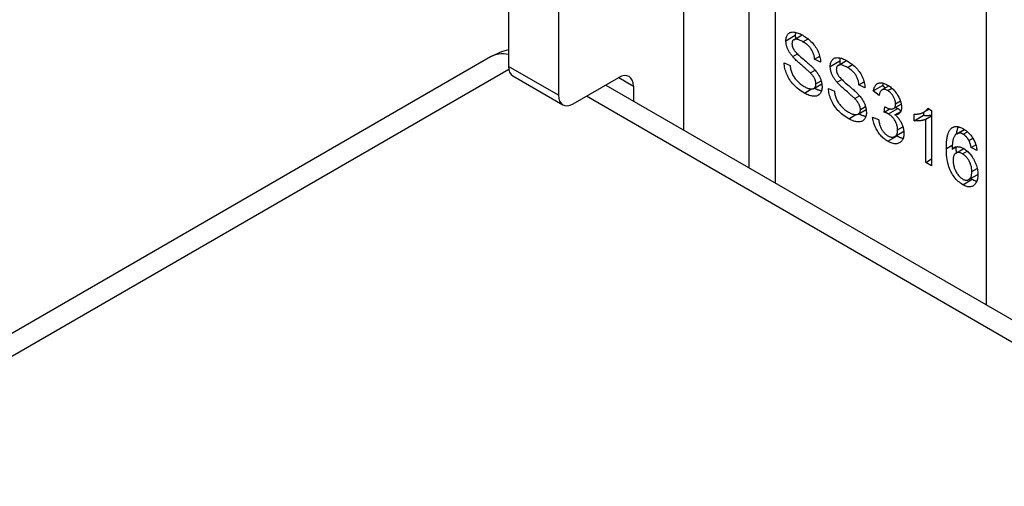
# Model space of a CAD drawing. Header units: inches. Extents: x 532.4 to 626.5, y 208.9 to 290.2.
# Tile 42 of 122: x 540.854 to 542.317, y 288.554 to 289.246. Entities that reach past the tile are written whole.
import ezdxf

# ---------------------------------------------------------------- set-up
doc = ezdxf.new("R2010")
doc.units = ezdxf.units.IN
doc.header["$MEASUREMENT"] = 0
doc.layers.add('Visible Edges(ANSI)', color=7, linetype='Continuous', lineweight=25)
doc.layers.add('Visible Tangent Edges(ANSI)', color=7, linetype='Continuous', lineweight=25)

msp = doc.modelspace()

# ---------------------------------------------------------------- linework, layer by layer
at = {"layer": 'Visible Edges(ANSI)'}
for p, q in [((541.9374, 290.0254), (541.9374, 289.027)), ((541.5804, 289.9431), (541.5804, 289.1772)), ((541.6546, 289.9002), (541.6546, 289.1343)), ((542.0042, 289.2168), (542.0166, 289.2239)), ((541.5538, 289.1913), (533.2086, 284.3731)), ((542.0025, 289.1918), (542.0095, 289.1959)), ((542.0351, 289.1881), (542.0427, 289.1924)), ((542.044, 289.1837), (542.0351, 289.1881)), ((542.0702, 289.1787), (542.0825, 289.1859)), ((541.9898, 289.1826), (541.9986, 289.1783)), ((542.0288, 289.1675), (542.036, 289.1716)), ((541.5868, 289.163), (541.661, 289.1201)), ((541.6765, 289.1217), (541.744, 289.1606)), ((542.0684, 289.1538), (542.0755, 289.1579)), ((541.725, 289.1496), (542.39, 288.7657)), ((541.766, 289.148), (541.766, 289.1259)), ((542.0341, 289.1445), (542.0458, 289.1512)), ((542.0557, 289.1445), (542.0645, 289.1403)), ((542.101, 289.15), (542.1086, 289.1544)), ((542.1099, 289.1456), (542.101, 289.15)), ((542.1222, 289.1407), (542.1361, 289.1487)), ((542.1309, 289.1338), (542.1222, 289.1407)), ((542.135, 289.1423), (542.1454, 289.1483)), ((542.1361, 289.1487), (542.1403, 289.1454)), ((542.0947, 289.1294), (542.1019, 289.1335)), ((542.1, 289.1064), (542.1117, 289.1132)), ((542.1385, 289.1092), (542.1394, 289.1174)), ((542.1385, 289.1092), (542.147, 289.1141)), ((542.1524, 289.1147), (542.1637, 289.1212)), ((542.1976, 289.1096), (542.2051, 289.1139)), ((542.2033, 289.115), (542.2089, 289.1118)), ((542.2089, 289.1118), (542.2089, 289.0298)), ((542.1213, 289.102), (542.13, 289.0983)), ((542.1544, 289.1055), (542.1632, 289.1105)), ((542.1828, 289.0966), (542.1828, 289.1063)), ((542.1828, 289.0966), (542.1968, 289.1047)), ((542.1968, 289.1091), (542.1968, 289.1047)), ((542.2002, 289.0987), (542.2089, 289.1037)), ((542.2002, 289.0348), (542.2002, 289.0987)), ((542.2464, 289.0773), (542.2574, 289.0837)), ((542.2483, 289.0781), (542.2577, 289.0835)), ((542.1541, 289.0732), (542.1675, 289.0809)), ((542.2643, 289.0673), (542.2702, 289.0706)), ((542.2394, 289.0543), (542.2458, 289.058)), ((542.245, 289.0484), (542.2567, 289.0552)), ((542.2676, 289.0567), (542.2746, 289.0607)), ((542.2762, 289.0525), (542.2676, 289.0567)), ((542.2002, 289.0348), (542.2089, 289.0398)), ((542.2089, 289.0298), (542.2002, 289.0348)), ((542.2639, 289.0092), (542.2775, 289.017))]:
    msp.add_line(p, q, dxfattribs=at)
at = {"layer": 'Visible Edges(ANSI)', "flags": 128}
for points in [[(541.9924, 289.2153), (541.9925, 289.2169), (541.9926, 289.2183), (541.9929, 289.2196), (541.9932, 289.2209), (541.9936, 289.2221), (541.9941, 289.2232), (541.9948, 289.2242), (541.9955, 289.2252), (541.9963, 289.226), (541.9972, 289.2267), (541.9982, 289.2273), (541.9992, 289.2277), (542.0004, 289.228), (542.0016, 289.2282), (542.0029, 289.2283), (542.0044, 289.2282), (542.0058, 289.228), (542.0074, 289.2277), (542.0089, 289.2272), (542.0105, 289.2267), (542.0122, 289.2261), (542.0139, 289.2253), (542.0156, 289.2244), (542.0174, 289.2235)], [(542.0068, 289.2278), (542.0068, 289.2276), (542.0067, 289.2275), (542.0067, 289.2273), (542.0067, 289.2271), (542.0066, 289.2269), (542.0066, 289.2268), (542.0066, 289.2266), (542.0066, 289.2264), (542.0065, 289.2262), (542.0065, 289.226), (542.0065, 289.2259), (542.0065, 289.2257), (542.0064, 289.2255), (542.0064, 289.2253), (542.0064, 289.2251), (542.0064, 289.2249), (542.0064, 289.2247), (542.0064, 289.2246), (542.0064, 289.2244), (542.0064, 289.2242), (542.0064, 289.224), (542.0064, 289.2238), (542.0063, 289.2236), (542.0063, 289.2234)], [(542.0025, 289.1918), (542.0016, 289.1928), (542.0008, 289.1938), (542.0001, 289.1948), (541.9994, 289.1958), (541.9987, 289.1968), (541.998, 289.1978), (541.9974, 289.1988), (541.9968, 289.1998), (541.9963, 289.2008), (541.9958, 289.2018), (541.9953, 289.2028), (541.9949, 289.2038), (541.9945, 289.2048), (541.9942, 289.2057), (541.9938, 289.2067), (541.9935, 289.2077), (541.9933, 289.2087), (541.993, 289.2096), (541.9929, 289.2106), (541.9927, 289.2116), (541.9926, 289.2125), (541.9925, 289.2135), (541.9924, 289.2144), (541.9924, 289.2153)], [(542.0178, 289.2137), (542.0164, 289.2145), (542.015, 289.2152), (542.0138, 289.2158), (542.0126, 289.2163), (542.0115, 289.2167), (542.0104, 289.2171), (542.0094, 289.2173), (542.0085, 289.2175), (542.0076, 289.2176), (542.0068, 289.2176), (542.006, 289.2175), (542.0053, 289.2173), (542.0047, 289.217), (542.0041, 289.2167), (542.0036, 289.2164), (542.0032, 289.216), (542.0028, 289.2155), (542.0024, 289.215), (542.0021, 289.2145), (542.0019, 289.2138), (542.0017, 289.2132), (542.0015, 289.2125), (542.0015, 289.2117), (542.0014, 289.2109)], [(542.0063, 289.2234), (542.0063, 289.2232), (542.0064, 289.223), (542.0064, 289.2227), (542.0064, 289.2225), (542.0064, 289.2223), (542.0064, 289.2221), (542.0064, 289.2219), (542.0064, 289.2217), (542.0064, 289.2215), (542.0064, 289.2213), (542.0065, 289.2211), (542.0065, 289.2209), (542.0065, 289.2206), (542.0065, 289.2204), (542.0065, 289.2202), (542.0066, 289.22), (542.0066, 289.2198), (542.0066, 289.2196), (542.0067, 289.2194), (542.0067, 289.2192), (542.0067, 289.2189), (542.0068, 289.2187), (542.0068, 289.2185), (542.0068, 289.2183)], [(542.0174, 289.2235), (542.0193, 289.2223), (542.0212, 289.2211), (542.023, 289.2198), (542.0248, 289.2185), (542.0265, 289.2171), (542.0281, 289.2156), (542.0297, 289.2141), (542.0313, 289.2125), (542.0327, 289.2109), (542.0341, 289.2093), (542.0354, 289.2076), (542.0366, 289.2058), (542.0377, 289.2041), (542.0387, 289.2023), (542.0397, 289.2004), (542.0405, 289.1986), (542.0413, 289.1967), (542.042, 289.1948), (542.0425, 289.1929), (542.043, 289.1911), (542.0434, 289.1892), (542.0437, 289.1874), (542.0439, 289.1855), (542.044, 289.1837)], [(542.0351, 289.1881), (542.0349, 289.1894), (542.0347, 289.1907), (542.0345, 289.192), (542.0342, 289.1933), (542.0339, 289.1946), (542.0335, 289.1958), (542.0331, 289.197), (542.0326, 289.1982), (542.032, 289.1993), (542.0315, 289.2004), (542.0308, 289.2015), (542.0302, 289.2026), (542.0294, 289.2037), (542.0286, 289.2047), (542.0278, 289.2057), (542.0269, 289.2067), (542.026, 289.2076), (542.025, 289.2086), (542.0239, 289.2095), (542.0228, 289.2104), (542.0216, 289.2113), (542.0204, 289.2121), (542.0191, 289.2129), (542.0178, 289.2137)], [(542.0014, 289.2109), (542.0014, 289.2105), (542.0014, 289.2102), (542.0015, 289.2098), (542.0015, 289.2094), (542.0015, 289.209), (542.0016, 289.2087), (542.0017, 289.2083), (542.0017, 289.2079), (542.0018, 289.2076), (542.0019, 289.2072), (542.002, 289.2068), (542.0021, 289.2065), (542.0022, 289.2061), (542.0024, 289.2057), (542.0025, 289.2054), (542.0027, 289.205), (542.0028, 289.2046), (542.003, 289.2042), (542.0032, 289.2039), (542.0033, 289.2035), (542.0035, 289.2031), (542.0037, 289.2028), (542.004, 289.2024), (542.0042, 289.202)], [(542.0042, 289.202), (542.0047, 289.2013), (542.0053, 289.2004), (542.0061, 289.1995), (542.007, 289.1985), (542.008, 289.1975), (542.0091, 289.1963), (542.0103, 289.1951), (542.0117, 289.1939), (542.0132, 289.1925), (542.0148, 289.1911), (542.0165, 289.1896), (542.0184, 289.188), (542.0202, 289.1865), (542.022, 289.185), (542.0237, 289.1835), (542.0252, 289.1822), (542.0267, 289.1809), (542.028, 289.1797), (542.0293, 289.1785), (542.0305, 289.1774), (542.0315, 289.1764), (542.0325, 289.1754), (542.0333, 289.1746), (542.0341, 289.1737)], [(542.0288, 289.1675), (542.0283, 289.168), (542.0277, 289.1686), (542.0269, 289.1693), (542.0261, 289.17), (542.0252, 289.1709), (542.0242, 289.1718), (542.0231, 289.1727), (542.0219, 289.1738), (542.0206, 289.1749), (542.0192, 289.1761), (542.0178, 289.1774), (542.0162, 289.1788), (542.0146, 289.1801), (542.0131, 289.1814), (542.0116, 289.1827), (542.0103, 289.1839), (542.009, 289.1851), (542.0078, 289.1862), (542.0067, 289.1873), (542.0057, 289.1883), (542.0048, 289.1892), (542.0039, 289.1901), (542.0031, 289.191), (542.0025, 289.1918)], [(542.0583, 289.1773), (542.0584, 289.1788), (542.0585, 289.1802), (542.0588, 289.1816), (542.0591, 289.1829), (542.0595, 289.184), (542.0601, 289.1851), (542.0607, 289.1862), (542.0614, 289.1871), (542.0622, 289.1879), (542.0631, 289.1886), (542.0641, 289.1892), (542.0651, 289.1897), (542.0663, 289.19), (542.0675, 289.1901), (542.0689, 289.1902), (542.0703, 289.1901), (542.0718, 289.1899), (542.0733, 289.1896), (542.0749, 289.1892), (542.0765, 289.1887), (542.0781, 289.188), (542.0798, 289.1873), (542.0815, 289.1864), (542.0833, 289.1854)], [(542.0727, 289.1897), (542.0727, 289.1896), (542.0726, 289.1894), (542.0726, 289.1892), (542.0726, 289.1891), (542.0725, 289.1889), (542.0725, 289.1887), (542.0725, 289.1885), (542.0725, 289.1884), (542.0724, 289.1882), (542.0724, 289.188), (542.0724, 289.1878), (542.0724, 289.1876), (542.0724, 289.1874), (542.0723, 289.1873), (542.0723, 289.1871), (542.0723, 289.1869), (542.0723, 289.1867), (542.0723, 289.1865), (542.0723, 289.1863), (542.0723, 289.1861), (542.0723, 289.1859), (542.0723, 289.1857), (542.0723, 289.1855), (542.0723, 289.1853)], [(542.0723, 289.1853), (542.0723, 289.1851), (542.0723, 289.1849), (542.0723, 289.1847), (542.0723, 289.1845), (542.0723, 289.1843), (542.0723, 289.1841), (542.0723, 289.1839), (542.0723, 289.1836), (542.0723, 289.1834), (542.0723, 289.1832), (542.0724, 289.183), (542.0724, 289.1828), (542.0724, 289.1826), (542.0724, 289.1824), (542.0725, 289.1822), (542.0725, 289.1819), (542.0725, 289.1817), (542.0725, 289.1815), (542.0726, 289.1813), (542.0726, 289.1811), (542.0726, 289.1809), (542.0727, 289.1807), (542.0727, 289.1805), (542.0728, 289.1802)], [(542.0833, 289.1854), (542.0852, 289.1842), (542.0871, 289.183), (542.0889, 289.1817), (542.0907, 289.1804), (542.0924, 289.179), (542.0941, 289.1776), (542.0956, 289.176), (542.0972, 289.1745), (542.0986, 289.1729), (542.1, 289.1712), (542.1013, 289.1695), (542.1025, 289.1678), (542.1036, 289.166), (542.1046, 289.1642), (542.1056, 289.1624), (542.1064, 289.1605), (542.1072, 289.1586), (542.1079, 289.1567), (542.1085, 289.1549), (542.1089, 289.153), (542.1093, 289.1511), (542.1096, 289.1493), (542.1098, 289.1475), (542.1099, 289.1456)], [(542.02, 289.1375), (542.0176, 289.1389), (542.0153, 289.1404), (542.0132, 289.1419), (542.0111, 289.1434), (542.0092, 289.145), (542.0073, 289.1467), (542.0055, 289.1483), (542.0039, 289.1501), (542.0023, 289.1518), (542.0008, 289.1536), (541.9994, 289.1555), (541.9981, 289.1574), (541.9969, 289.1594), (541.9957, 289.1614), (541.9947, 289.1635), (541.9937, 289.1656), (541.9928, 289.1678), (541.9921, 289.1699), (541.9914, 289.172), (541.9909, 289.1742), (541.9904, 289.1763), (541.9901, 289.1784), (541.9899, 289.1805), (541.9898, 289.1826)], [(541.9986, 289.1783), (541.9988, 289.1767), (541.9991, 289.1752), (541.9993, 289.1736), (541.9997, 289.1721), (542.0001, 289.1707), (542.0005, 289.1693), (542.001, 289.1679), (542.0016, 289.1666), (542.0022, 289.1653), (542.0029, 289.1639), (542.0036, 289.1626), (542.0045, 289.1613), (542.0054, 289.16), (542.0064, 289.1587), (542.0075, 289.1574), (542.0087, 289.1561), (542.0099, 289.1548), (542.0112, 289.1536), (542.0125, 289.1524), (542.0138, 289.1513), (542.0152, 289.1503), (542.0166, 289.1493), (542.018, 289.1483), (542.0195, 289.1474)], [(542.0341, 289.1737), (542.0351, 289.1726), (542.036, 289.1715), (542.037, 289.1703), (542.0378, 289.1692), (542.0387, 289.1681), (542.0394, 289.1669), (542.0402, 289.1658), (542.0409, 289.1647), (542.0415, 289.1635), (542.0421, 289.1624), (542.0427, 289.1613), (542.0432, 289.1602), (542.0436, 289.159), (542.0441, 289.1579), (542.0445, 289.1568), (542.0448, 289.1557), (542.0451, 289.1546), (542.0454, 289.1535), (542.0456, 289.1524), (542.0458, 289.1513), (542.0459, 289.1502), (542.046, 289.1491), (542.0461, 289.148), (542.0461, 289.1469)], [(542.0684, 289.1538), (542.0675, 289.1548), (542.0668, 289.1558), (542.066, 289.1567), (542.0653, 289.1577), (542.0646, 289.1587), (542.0639, 289.1597), (542.0633, 289.1607), (542.0628, 289.1617), (542.0622, 289.1627), (542.0617, 289.1637), (542.0613, 289.1647), (542.0608, 289.1657), (542.0604, 289.1667), (542.0601, 289.1677), (542.0597, 289.1687), (542.0594, 289.1697), (542.0592, 289.1706), (542.059, 289.1716), (542.0588, 289.1726), (542.0586, 289.1735), (542.0585, 289.1745), (542.0584, 289.1754), (542.0584, 289.1763), (542.0583, 289.1773)], [(542.0837, 289.1757), (542.0823, 289.1764), (542.081, 289.1771), (542.0797, 289.1777), (542.0785, 289.1782), (542.0774, 289.1787), (542.0763, 289.179), (542.0753, 289.1793), (542.0744, 289.1794), (542.0735, 289.1795), (542.0727, 289.1795), (542.0719, 289.1794), (542.0713, 289.1792), (542.0706, 289.179), (542.0701, 289.1787), (542.0695, 289.1783), (542.0691, 289.1779), (542.0687, 289.1775), (542.0683, 289.177), (542.068, 289.1764), (542.0678, 289.1758), (542.0676, 289.1751), (542.0675, 289.1744), (542.0674, 289.1737), (542.0673, 289.1728)], [(542.0673, 289.1728), (542.0673, 289.1725), (542.0674, 289.1721), (542.0674, 289.1717), (542.0674, 289.1714), (542.0675, 289.171), (542.0675, 289.1706), (542.0676, 289.1703), (542.0676, 289.1699), (542.0677, 289.1695), (542.0678, 289.1691), (542.0679, 289.1688), (542.068, 289.1684), (542.0682, 289.168), (542.0683, 289.1677), (542.0684, 289.1673), (542.0686, 289.1669), (542.0687, 289.1666), (542.0689, 289.1662), (542.0691, 289.1658), (542.0693, 289.1654), (542.0694, 289.1651), (542.0697, 289.1647), (542.0699, 289.1643), (542.0701, 289.164)], [(542.101, 289.15), (542.1008, 289.1513), (542.1006, 289.1527), (542.1004, 289.154), (542.1001, 289.1553), (542.0998, 289.1565), (542.0994, 289.1577), (542.099, 289.1589), (542.0985, 289.1601), (542.098, 289.1613), (542.0974, 289.1624), (542.0967, 289.1635), (542.0961, 289.1646), (542.0953, 289.1656), (542.0946, 289.1666), (542.0937, 289.1676), (542.0928, 289.1686), (542.0919, 289.1696), (542.0909, 289.1705), (542.0898, 289.1714), (542.0887, 289.1723), (542.0875, 289.1732), (542.0863, 289.174), (542.085, 289.1749), (542.0837, 289.1757)], [(542.0371, 289.1511), (542.0371, 289.1518), (542.0371, 289.1524), (542.037, 289.1531), (542.0369, 289.1537), (542.0368, 289.1544), (542.0366, 289.155), (542.0365, 289.1557), (542.0363, 289.1563), (542.036, 289.157), (542.0358, 289.1577), (542.0355, 289.1583), (542.0352, 289.159), (542.0349, 289.1596), (542.0345, 289.1603), (542.0341, 289.161), (542.0336, 289.1617), (542.0332, 289.1624), (542.0326, 289.1631), (542.0321, 289.1638), (542.0315, 289.1645), (542.0309, 289.1652), (542.0302, 289.166), (542.0295, 289.1667), (542.0288, 289.1675)], [(542.0701, 289.164), (542.0706, 289.1632), (542.0713, 289.1624), (542.072, 289.1614), (542.0729, 289.1605), (542.0739, 289.1594), (542.075, 289.1583), (542.0763, 289.1571), (542.0776, 289.1558), (542.0791, 289.1545), (542.0807, 289.153), (542.0824, 289.1515), (542.0843, 289.15), (542.0862, 289.1484), (542.0879, 289.1469), (542.0896, 289.1455), (542.0911, 289.1441), (542.0926, 289.1428), (542.0939, 289.1416), (542.0952, 289.1404), (542.0964, 289.1394), (542.0974, 289.1383), (542.0984, 289.1374), (542.0992, 289.1365), (542.1, 289.1357)], [(542.0195, 289.1474), (542.0209, 289.1467), (542.0221, 289.146), (542.0234, 289.1455), (542.0246, 289.145), (542.0257, 289.1446), (542.0269, 289.1442), (542.0279, 289.144), (542.029, 289.1438), (542.03, 289.1437), (542.0309, 289.1437), (542.0318, 289.1437), (542.0326, 289.1439), (542.0333, 289.1441), (542.034, 289.1444), (542.0346, 289.1448), (542.0351, 289.1453), (542.0356, 289.1458), (542.036, 289.1464), (542.0363, 289.1471), (542.0366, 289.1478), (542.0368, 289.1485), (542.037, 289.1494), (542.0371, 289.1502), (542.0371, 289.1511)], [(542.0461, 289.1469), (542.0461, 289.1453), (542.0459, 289.1438), (542.0457, 289.1424), (542.0453, 289.141), (542.0448, 289.1397), (542.0443, 289.1386), (542.0436, 289.1375), (542.0429, 289.1365), (542.042, 289.1356), (542.0411, 289.1348), (542.0401, 289.1341), (542.0389, 289.1336), (542.0377, 289.1332), (542.0364, 289.133), (542.035, 289.1329), (542.0336, 289.1329), (542.032, 289.133), (542.0305, 289.1333), (542.0288, 289.1337), (542.0271, 289.1342), (542.0254, 289.1348), (542.0236, 289.1356), (542.0218, 289.1365), (542.02, 289.1375)], [(542.0349, 289.145), (542.0354, 289.1447), (542.0359, 289.1445), (542.0363, 289.1442), (542.0368, 289.144), (542.0372, 289.1438), (542.0377, 289.1436), (542.0381, 289.1434), (542.0386, 289.1432), (542.039, 289.143), (542.0395, 289.1428), (542.0399, 289.1426), (542.0403, 289.1425), (542.0408, 289.1423), (542.0412, 289.1422), (542.0416, 289.142), (542.0421, 289.1419), (542.0425, 289.1418), (542.0429, 289.1417), (542.0433, 289.1415), (542.0437, 289.1414), (542.0441, 289.1414), (542.0445, 289.1413), (542.0449, 289.1412), (542.0453, 289.1411)], [(542.0859, 289.0995), (542.0835, 289.1009), (542.0813, 289.1023), (542.0791, 289.1038), (542.077, 289.1054), (542.0751, 289.107), (542.0732, 289.1086), (542.0714, 289.1103), (542.0698, 289.112), (542.0682, 289.1138), (542.0667, 289.1156), (542.0653, 289.1175), (542.064, 289.1194), (542.0628, 289.1214), (542.0616, 289.1234), (542.0606, 289.1255), (542.0596, 289.1276), (542.0587, 289.1297), (542.058, 289.1319), (542.0573, 289.134), (542.0568, 289.1361), (542.0564, 289.1382), (542.056, 289.1403), (542.0558, 289.1424), (542.0557, 289.1445)], [(542.0645, 289.1403), (542.0647, 289.1387), (542.065, 289.1371), (542.0653, 289.1356), (542.0656, 289.1341), (542.066, 289.1326), (542.0664, 289.1312), (542.0669, 289.1298), (542.0675, 289.1285), (542.0681, 289.1272), (542.0688, 289.1259), (542.0696, 289.1246), (542.0704, 289.1233), (542.0713, 289.122), (542.0723, 289.1207), (542.0734, 289.1194), (542.0746, 289.1181), (542.0758, 289.1168), (542.0771, 289.1156), (542.0784, 289.1144), (542.0797, 289.1133), (542.0811, 289.1122), (542.0825, 289.1112), (542.084, 289.1103), (542.0855, 289.1094)], [(542.0947, 289.1294), (542.0942, 289.1299), (542.0936, 289.1305), (542.0929, 289.1312), (542.092, 289.132), (542.0911, 289.1328), (542.0901, 289.1337), (542.089, 289.1347), (542.0878, 289.1357), (542.0865, 289.1369), (542.0852, 289.1381), (542.0837, 289.1394), (542.0821, 289.1407), (542.0805, 289.1421), (542.079, 289.1434), (542.0776, 289.1447), (542.0762, 289.1459), (542.0749, 289.147), (542.0738, 289.1481), (542.0727, 289.1492), (542.0716, 289.1502), (542.0707, 289.1512), (542.0698, 289.1521), (542.0691, 289.153), (542.0684, 289.1538)], [(542.1222, 289.1407), (542.1225, 289.1421), (542.1229, 289.1435), (542.1233, 289.1448), (542.1237, 289.146), (542.1243, 289.1471), (542.1248, 289.1481), (542.1255, 289.149), (542.1261, 289.1498), (542.1269, 289.1505), (542.1277, 289.1511), (542.1285, 289.1517), (542.1295, 289.1521), (542.1304, 289.1524), (542.1314, 289.1527), (542.1324, 289.1528), (542.1335, 289.1528), (542.1346, 289.1528), (542.1358, 289.1526), (542.137, 289.1523), (542.1382, 289.152), (542.1395, 289.1515), (542.1408, 289.1509), (542.1421, 289.1503), (542.1435, 289.1495)], [(542.1437, 289.1412), (542.1428, 289.1417), (542.142, 289.1421), (542.1412, 289.1424), (542.1405, 289.1427), (542.1397, 289.1429), (542.139, 289.143), (542.1383, 289.1431), (542.1377, 289.1431), (542.137, 289.143), (542.1364, 289.1429), (542.1358, 289.1427), (542.1352, 289.1424), (542.1347, 289.1421), (542.1342, 289.1417), (542.1337, 289.1412), (542.1332, 289.1407), (542.1328, 289.1401), (542.1325, 289.1394), (542.1321, 289.1387), (542.1318, 289.1378), (542.1315, 289.1369), (542.1313, 289.136), (542.1311, 289.135), (542.1309, 289.1338)], [(542.137, 289.1523), (542.137, 289.1522), (542.1369, 289.152), (542.1369, 289.1519), (542.1368, 289.1518), (542.1368, 289.1516), (542.1368, 289.1515), (542.1367, 289.1513), (542.1367, 289.1512), (542.1366, 289.151), (542.1366, 289.1509), (542.1366, 289.1507), (542.1365, 289.1506), (542.1365, 289.1504), (542.1365, 289.1503), (542.1364, 289.1501), (542.1364, 289.15), (542.1363, 289.1498), (542.1363, 289.1497), (542.1363, 289.1495), (542.1362, 289.1493), (542.1362, 289.1492), (542.1362, 289.149), (542.1362, 289.1489), (542.1361, 289.1487)], [(542.1435, 289.1495), (542.1449, 289.1487), (542.1463, 289.1477), (542.1477, 289.1467), (542.149, 289.1456), (542.1504, 289.1444), (542.1516, 289.1432), (542.1529, 289.1419), (542.1541, 289.1405), (542.1553, 289.1391), (542.1564, 289.1376), (542.1575, 289.1362), (542.1584, 289.1347), (542.1593, 289.1331), (542.1602, 289.1316), (542.1609, 289.13), (542.1616, 289.1284), (542.1622, 289.1268), (542.1627, 289.1252), (542.1632, 289.1237), (542.1635, 289.1222), (542.1638, 289.1207), (542.164, 289.1192), (542.1642, 289.1178), (542.1642, 289.1164)], [(542.1552, 289.1218), (542.1552, 289.1227), (542.1552, 289.1236), (542.155, 289.1245), (542.1549, 289.1255), (542.1547, 289.1264), (542.1544, 289.1273), (542.1541, 289.1282), (542.1538, 289.1291), (542.1534, 289.13), (542.153, 289.131), (542.1525, 289.1319), (542.152, 289.1328), (542.1515, 289.1337), (542.1509, 289.1345), (542.1503, 289.1354), (542.1496, 289.1362), (542.149, 289.1369), (542.1483, 289.1376), (542.1476, 289.1383), (542.1469, 289.139), (542.1461, 289.1396), (542.1453, 289.1402), (542.1445, 289.1407), (542.1437, 289.1412)], [(542.103, 289.1131), (542.103, 289.1137), (542.103, 289.1144), (542.1029, 289.115), (542.1028, 289.1157), (542.1027, 289.1163), (542.1025, 289.117), (542.1024, 289.1176), (542.1022, 289.1183), (542.1019, 289.1189), (542.1017, 289.1196), (542.1014, 289.1203), (542.1011, 289.1209), (542.1008, 289.1216), (542.1004, 289.1223), (542.1, 289.1229), (542.0995, 289.1236), (542.0991, 289.1243), (542.0986, 289.125), (542.098, 289.1257), (542.0974, 289.1264), (542.0968, 289.1272), (542.0961, 289.1279), (542.0955, 289.1286), (542.0947, 289.1294)], [(542.1, 289.1357), (542.101, 289.1345), (542.102, 289.1334), (542.1029, 289.1323), (542.1037, 289.1311), (542.1046, 289.13), (542.1053, 289.1289), (542.1061, 289.1277), (542.1068, 289.1266), (542.1074, 289.1255), (542.108, 289.1243), (542.1086, 289.1232), (542.1091, 289.1221), (542.1096, 289.121), (542.11, 289.1199), (542.1104, 289.1187), (542.1107, 289.1176), (542.111, 289.1165), (542.1113, 289.1154), (542.1115, 289.1143), (542.1117, 289.1132), (542.1118, 289.1121), (542.1119, 289.111), (542.112, 289.1099), (542.112, 289.1088)], [(542.0855, 289.1094), (542.0868, 289.1086), (542.088, 289.108), (542.0893, 289.1074), (542.0905, 289.1069), (542.0916, 289.1065), (542.0928, 289.1062), (542.0939, 289.1059), (542.0949, 289.1057), (542.0959, 289.1056), (542.0968, 289.1056), (542.0977, 289.1057), (542.0985, 289.1058), (542.0992, 289.1061), (542.0999, 289.1064), (542.1005, 289.1068), (542.101, 289.1072), (542.1015, 289.1078), (542.1019, 289.1084), (542.1022, 289.109), (542.1025, 289.1097), (542.1027, 289.1105), (542.1029, 289.1113), (542.103, 289.1122), (542.103, 289.1131)], [(542.1394, 289.1174), (542.1395, 289.1174), (542.1396, 289.1173), (542.1396, 289.1173), (542.1397, 289.1172), (542.1398, 289.1172), (542.1398, 289.1171), (542.1399, 289.1171), (542.14, 289.117), (542.14, 289.117), (542.1401, 289.1169), (542.1402, 289.1169), (542.1402, 289.1169), (542.1403, 289.1168), (542.1403, 289.1168), (542.1404, 289.1167), (542.1404, 289.1167), (542.1405, 289.1167), (542.1405, 289.1166), (542.1406, 289.1166), (542.1406, 289.1166), (542.1407, 289.1166), (542.1407, 289.1165), (542.1408, 289.1165), (542.1408, 289.1165)], [(542.1408, 289.1165), (542.1417, 289.116), (542.1426, 289.1155), (542.1435, 289.1151), (542.1444, 289.1148), (542.1452, 289.1145), (542.1461, 289.1143), (542.1469, 289.1141), (542.1477, 289.114), (542.1485, 289.1139), (542.1493, 289.1139), (542.1501, 289.114), (542.1508, 289.1141), (542.1515, 289.1142), (542.1522, 289.1145), (542.1527, 289.1149), (542.1533, 289.1153), (542.1537, 289.1158), (542.1541, 289.1164), (542.1545, 289.1171), (542.1548, 289.1178), (542.155, 289.1187), (542.1551, 289.1196), (542.1552, 289.1207), (542.1552, 289.1218)], [(542.1642, 289.1164), (542.1642, 289.1156), (542.1641, 289.1147), (542.164, 289.1139), (542.1639, 289.1132), (542.1638, 289.1124), (542.1636, 289.1117), (542.1634, 289.111), (542.1631, 289.1104), (542.1628, 289.1098), (542.1625, 289.1092), (542.1621, 289.1087), (542.1617, 289.1082), (542.1613, 289.1077), (542.1609, 289.1073), (542.1604, 289.1069), (542.1598, 289.1066), (542.1593, 289.1063), (542.1587, 289.106), (542.1581, 289.1058), (542.1574, 289.1057), (542.1567, 289.1056), (542.156, 289.1055), (542.1552, 289.1055), (542.1544, 289.1055)], [(542.1553, 289.1163), (542.1554, 289.1162), (542.1556, 289.1162), (542.1557, 289.1161), (542.1559, 289.1161), (542.156, 289.116), (542.1562, 289.1159), (542.1563, 289.1159), (542.1564, 289.1158), (542.1566, 289.1158), (542.1567, 289.1157), (542.1569, 289.1156), (542.157, 289.1156), (542.1571, 289.1155), (542.1573, 289.1155), (542.1574, 289.1154), (542.1575, 289.1153), (542.1576, 289.1153), (542.1578, 289.1152), (542.1579, 289.1151), (542.158, 289.1151), (542.1581, 289.115), (542.1583, 289.1149), (542.1584, 289.1149), (542.1585, 289.1148)], [(542.1585, 289.1148), (542.1587, 289.1147), (542.1589, 289.1146), (542.1592, 289.1144), (542.1594, 289.1143), (542.1596, 289.1141), (542.1598, 289.114), (542.16, 289.1139), (542.1602, 289.1137), (542.1604, 289.1136), (542.1606, 289.1134), (542.1608, 289.1133), (542.161, 289.1131), (542.1612, 289.113), (542.1614, 289.1128), (542.1616, 289.1127), (542.1618, 289.1125), (542.162, 289.1123), (542.1622, 289.1122), (542.1624, 289.112), (542.1626, 289.1118), (542.1628, 289.1117), (542.163, 289.1115), (542.1632, 289.1113), (542.1634, 289.1111)], [(542.1828, 289.1063), (542.184, 289.1063), (542.1852, 289.1063), (542.1864, 289.1064), (542.1875, 289.1065), (542.1886, 289.1066), (542.1897, 289.1068), (542.1907, 289.107), (542.1917, 289.1072), (542.1927, 289.1075), (542.1937, 289.1078), (542.1946, 289.1082), (542.1956, 289.1085), (542.1964, 289.109), (542.1973, 289.1094), (542.1981, 289.1099), (542.1988, 289.1104), (542.1995, 289.1109), (542.2002, 289.1114), (542.2008, 289.112), (542.2014, 289.1125), (542.2019, 289.1131), (542.2024, 289.1137), (542.2029, 289.1144), (542.2033, 289.115)], [(542.112, 289.1088), (542.112, 289.1072), (542.1118, 289.1057), (542.1116, 289.1043), (542.1112, 289.103), (542.1108, 289.1017), (542.1102, 289.1005), (542.1095, 289.0994), (542.1088, 289.0984), (542.1079, 289.0975), (542.107, 289.0967), (542.106, 289.0961), (542.1048, 289.0956), (542.1036, 289.0952), (542.1023, 289.0949), (542.101, 289.0948), (542.0995, 289.0948), (542.098, 289.0949), (542.0964, 289.0952), (542.0947, 289.0956), (542.0931, 289.0961), (542.0913, 289.0968), (542.0896, 289.0975), (542.0877, 289.0984), (542.0859, 289.0995)], [(542.1008, 289.1069), (542.1013, 289.1067), (542.1018, 289.1064), (542.1022, 289.1062), (542.1027, 289.106), (542.1031, 289.1057), (542.1036, 289.1055), (542.104, 289.1053), (542.1045, 289.1051), (542.1049, 289.1049), (542.1054, 289.1048), (542.1058, 289.1046), (542.1063, 289.1044), (542.1067, 289.1043), (542.1071, 289.1041), (542.1075, 289.104), (542.108, 289.1038), (542.1084, 289.1037), (542.1088, 289.1036), (542.1092, 289.1035), (542.1096, 289.1034), (542.11, 289.1033), (542.1104, 289.1032), (542.1109, 289.1031), (542.1113, 289.1031)], [(542.1438, 289.066), (542.1423, 289.0669), (542.1408, 289.0679), (542.1394, 289.069), (542.138, 289.0701), (542.1366, 289.0713), (542.1353, 289.0725), (542.134, 289.0738), (542.1328, 289.0752), (542.1316, 289.0767), (542.1305, 289.0782), (542.1294, 289.0797), (542.1284, 289.0814), (542.1274, 289.083), (542.1265, 289.0847), (542.1256, 289.0864), (542.1248, 289.0881), (542.1242, 289.0898), (542.1235, 289.0915), (542.123, 289.0932), (542.1225, 289.095), (542.1221, 289.0967), (542.1218, 289.0985), (542.1215, 289.1002), (542.1213, 289.102)], [(542.13, 289.0983), (542.1303, 289.0968), (542.1306, 289.0953), (542.1309, 289.0938), (542.1313, 289.0924), (542.1316, 289.0911), (542.1321, 289.0898), (542.1325, 289.0886), (542.133, 289.0874), (542.1335, 289.0862), (542.134, 289.0851), (542.1345, 289.0841), (542.1351, 289.0831), (542.1357, 289.0821), (542.1364, 289.0812), (542.137, 289.0803), (542.1377, 289.0795), (542.1384, 289.0787), (542.1391, 289.078), (542.1398, 289.0772), (542.1406, 289.0766), (542.1414, 289.0759), (542.1422, 289.0753), (542.143, 289.0748), (542.1439, 289.0743)], [(542.1446, 289.1068), (542.1444, 289.1069), (542.1442, 289.107), (542.1439, 289.1071), (542.1437, 289.1072), (542.1435, 289.1073), (542.1433, 289.1075), (542.1431, 289.1076), (542.1428, 289.1077), (542.1426, 289.1078), (542.1423, 289.1079), (542.1421, 289.108), (542.1418, 289.1081), (542.1416, 289.1082), (542.1413, 289.1083), (542.1411, 289.1084), (542.1408, 289.1085), (542.1405, 289.1086), (542.1402, 289.1086), (542.14, 289.1087), (542.1397, 289.1088), (542.1394, 289.1089), (542.1391, 289.109), (542.1388, 289.1091), (542.1385, 289.1092)], [(542.1584, 289.0829), (542.1584, 289.0841), (542.1583, 289.0852), (542.1582, 289.0864), (542.158, 289.0875), (542.1577, 289.0886), (542.1574, 289.0898), (542.1571, 289.0909), (542.1567, 289.092), (542.1562, 289.0932), (542.1557, 289.0943), (542.1551, 289.0954), (542.1545, 289.0966), (542.1539, 289.0977), (542.1532, 289.0987), (542.1524, 289.0997), (542.1517, 289.1007), (542.1509, 289.1016), (542.1501, 289.1025), (542.1492, 289.1033), (542.1484, 289.1041), (542.1475, 289.1048), (542.1465, 289.1055), (542.1456, 289.1062), (542.1446, 289.1068)], [(542.1544, 289.1055), (542.1555, 289.1046), (542.1565, 289.1037), (542.1574, 289.1027), (542.1583, 289.1017), (542.1592, 289.1007), (542.16, 289.0997), (542.1608, 289.0986), (542.1616, 289.0975), (542.1623, 289.0964), (542.163, 289.0953), (542.1636, 289.0941), (542.1642, 289.0929), (542.1647, 289.0917), (542.1652, 289.0905), (542.1657, 289.0893), (542.1661, 289.088), (542.1665, 289.0868), (542.1668, 289.0855), (542.167, 289.0842), (542.1673, 289.083), (542.1674, 289.0817), (542.1675, 289.0804), (542.1676, 289.0791), (542.1676, 289.0778)], [(542.2002, 289.0987), (542.1997, 289.0984), (542.1991, 289.0982), (542.1985, 289.0979), (542.1979, 289.0977), (542.1972, 289.0975), (542.1966, 289.0973), (542.1959, 289.0972), (542.1952, 289.097), (542.1944, 289.0969), (542.1936, 289.0968), (542.1928, 289.0966), (542.192, 289.0966), (542.1911, 289.0965), (542.1903, 289.0964), (542.1895, 289.0964), (542.1887, 289.0963), (542.1879, 289.0963), (542.1871, 289.0963), (542.1864, 289.0963), (542.1857, 289.0964), (542.1849, 289.0964), (542.1842, 289.0965), (542.1835, 289.0965), (542.1828, 289.0966)], [(542.1968, 289.1047), (542.1972, 289.1046), (542.1977, 289.1046), (542.1981, 289.1045), (542.1986, 289.1045), (542.199, 289.1044), (542.1995, 289.1044), (542.2, 289.1044), (542.2005, 289.1044), (542.201, 289.1044), (542.2015, 289.1044), (542.202, 289.1044), (542.2025, 289.1044), (542.203, 289.1044), (542.2036, 289.1044), (542.2041, 289.1044), (542.2046, 289.1045), (542.2052, 289.1045), (542.2057, 289.1046), (542.2063, 289.1046), (542.2068, 289.1047), (542.2074, 289.1048), (542.2079, 289.1048), (542.2084, 289.1049), (542.2089, 289.105)], [(542.1439, 289.0743), (542.1449, 289.0737), (542.1459, 289.0732), (542.1468, 289.0729), (542.1478, 289.0726), (542.1487, 289.0724), (542.1495, 289.0722), (542.1504, 289.0722), (542.1512, 289.0722), (542.152, 289.0723), (542.1528, 289.0725), (542.1535, 289.0728), (542.1542, 289.0732), (542.1549, 289.0736), (542.1555, 289.0742), (542.1561, 289.0747), (542.1566, 289.0754), (542.157, 289.0761), (542.1574, 289.0769), (542.1577, 289.0777), (542.158, 289.0786), (542.1582, 289.0796), (542.1583, 289.0806), (542.1584, 289.0817), (542.1584, 289.0829)], [(542.2308, 289.0554), (542.2308, 289.0573), (542.2308, 289.0592), (542.2309, 289.061), (542.231, 289.0628), (542.2311, 289.0645), (542.2312, 289.0661), (542.2314, 289.0677), (542.2316, 289.0692), (542.2318, 289.0707), (542.2321, 289.0721), (542.2324, 289.0735), (542.2327, 289.0747), (542.233, 289.076), (542.2333, 289.0771), (542.2337, 289.0782), (542.2341, 289.0793), (542.2346, 289.0802), (542.235, 289.0812), (542.2355, 289.082), (542.236, 289.0828), (542.2366, 289.0836), (542.2371, 289.0842), (542.2377, 289.0849), (542.2384, 289.0854)], [(542.2384, 289.0854), (542.2389, 289.0859), (542.2395, 289.0863), (542.2401, 289.0866), (542.2407, 289.0869), (542.2413, 289.0872), (542.2419, 289.0874), (542.2426, 289.0876), (542.2433, 289.0878), (542.2439, 289.0879), (542.2446, 289.088), (542.2454, 289.088), (542.2461, 289.088), (542.2468, 289.0879), (542.2476, 289.0878), (542.2484, 289.0877), (542.2492, 289.0875), (542.25, 289.0872), (542.2508, 289.087), (542.2517, 289.0867), (542.2525, 289.0863), (542.2534, 289.0859), (542.2543, 289.0855), (542.2552, 289.085), (542.2561, 289.0845)], [(542.2482, 289.0877), (542.2481, 289.0873), (542.2479, 289.087), (542.2478, 289.0866), (542.2476, 289.0862), (542.2475, 289.0858), (542.2473, 289.0854), (542.2472, 289.085), (542.2471, 289.0845), (542.2469, 289.0841), (542.2468, 289.0837), (542.2467, 289.0832), (542.2466, 289.0828), (542.2465, 289.0823), (542.2463, 289.0818), (542.2462, 289.0814), (542.2461, 289.0809), (542.246, 289.0804), (542.2459, 289.0799), (542.2458, 289.0794), (542.2458, 289.0788), (542.2457, 289.0783), (542.2456, 289.0778), (542.2455, 289.0772), (542.2454, 289.0767)], [(542.2561, 289.0845), (542.2575, 289.0837), (542.2588, 289.0828), (542.2601, 289.0819), (542.2614, 289.0809), (542.2626, 289.0798), (542.2637, 289.0788), (542.2649, 289.0776), (542.2659, 289.0764), (542.267, 289.0752), (542.268, 289.0739), (542.2689, 289.0726), (542.2698, 289.0712), (542.2707, 289.0698), (542.2715, 289.0683), (542.2722, 289.0668), (542.2729, 289.0653), (542.2735, 289.0638), (542.2741, 289.0623), (542.2746, 289.0607), (542.2751, 289.0591), (542.2754, 289.0575), (542.2758, 289.0559), (542.276, 289.0542), (542.2762, 289.0525)], [(542.1676, 289.0778), (542.1676, 289.0761), (542.1675, 289.0744), (542.1672, 289.0729), (542.1669, 289.0715), (542.1665, 289.0701), (542.166, 289.0689), (542.1653, 289.0678), (542.1646, 289.0667), (542.1638, 289.0658), (542.1629, 289.065), (542.162, 289.0642), (542.1609, 289.0636), (542.1597, 289.0631), (542.1585, 289.0627), (542.1573, 289.0624), (542.156, 289.0623), (542.1546, 289.0623), (542.1532, 289.0624), (542.1518, 289.0627), (542.1503, 289.0631), (542.1487, 289.0636), (542.1472, 289.0643), (542.1455, 289.0651), (542.1438, 289.066)], [(542.1567, 289.0746), (542.1568, 289.0746), (542.1568, 289.0746), (542.1569, 289.0746), (542.1569, 289.0745), (542.1569, 289.0745), (542.157, 289.0745), (542.157, 289.0745), (542.1571, 289.0744), (542.1571, 289.0744), (542.1572, 289.0744), (542.1572, 289.0744), (542.1572, 289.0743), (542.1573, 289.0743), (542.1573, 289.0743), (542.1574, 289.0743), (542.1574, 289.0742), (542.1574, 289.0742), (542.1575, 289.0742), (542.1575, 289.0742), (542.1576, 289.0741), (542.1576, 289.0741), (542.1577, 289.0741), (542.1577, 289.0741), (542.1577, 289.074)], [(542.1577, 289.074), (542.1581, 289.0738), (542.1585, 289.0736), (542.1589, 289.0734), (542.1593, 289.0732), (542.1597, 289.073), (542.1601, 289.0728), (542.1605, 289.0726), (542.1609, 289.0724), (542.1613, 289.0723), (542.1616, 289.0721), (542.162, 289.0719), (542.1624, 289.0718), (542.1627, 289.0716), (542.1631, 289.0715), (542.1635, 289.0714), (542.1638, 289.0713), (542.1642, 289.0711), (542.1645, 289.071), (542.1649, 289.0709), (542.1652, 289.0709), (542.1656, 289.0708), (542.1659, 289.0707), (542.1663, 289.0706), (542.1666, 289.0706)], [(542.2483, 289.0781), (542.2477, 289.0779), (542.247, 289.0776), (542.2464, 289.0773), (542.2458, 289.0769), (542.2452, 289.0765), (542.2447, 289.076), (542.2441, 289.0754), (542.2436, 289.0748), (542.2432, 289.0741), (542.2427, 289.0734), (542.2423, 289.0726), (542.2419, 289.0718), (542.2415, 289.0708), (542.2411, 289.0698), (542.2408, 289.0687), (542.2405, 289.0675), (542.2403, 289.0662), (542.2401, 289.0648), (542.2399, 289.0632), (542.2397, 289.0616), (542.2396, 289.0599), (542.2395, 289.0582), (542.2394, 289.0563), (542.2394, 289.0543)], [(542.2556, 289.0766), (542.2553, 289.0768), (542.2549, 289.077), (542.2546, 289.0771), (542.2542, 289.0773), (542.2539, 289.0774), (542.2536, 289.0776), (542.2533, 289.0777), (542.2529, 289.0778), (542.2526, 289.0779), (542.2523, 289.078), (542.252, 289.0781), (542.2517, 289.0782), (542.2514, 289.0782), (542.2511, 289.0783), (542.2508, 289.0783), (542.2505, 289.0783), (542.2502, 289.0783), (542.25, 289.0783), (542.2497, 289.0783), (542.2494, 289.0783), (542.2491, 289.0783), (542.2489, 289.0782), (542.2486, 289.0782), (542.2483, 289.0781)], [(542.2643, 289.0673), (542.264, 289.0678), (542.2637, 289.0683), (542.2634, 289.0688), (542.2631, 289.0693), (542.2628, 289.0698), (542.2625, 289.0702), (542.2621, 289.0707), (542.2618, 289.0711), (542.2614, 289.0715), (542.2611, 289.072), (542.2607, 289.0724), (542.2604, 289.0728), (542.26, 289.0731), (542.2596, 289.0735), (542.2593, 289.0739), (542.2589, 289.0742), (542.2585, 289.0746), (542.2581, 289.0749), (542.2577, 289.0752), (542.2573, 289.0755), (542.2569, 289.0758), (542.2565, 289.0761), (542.256, 289.0763), (542.2556, 289.0766)], [(542.2676, 289.0567), (542.2675, 289.0573), (542.2674, 289.0578), (542.2673, 289.0583), (542.2672, 289.0588), (542.2671, 289.0593), (542.267, 289.0598), (542.2668, 289.0603), (542.2667, 289.0608), (542.2666, 289.0613), (542.2665, 289.0617), (542.2663, 289.0622), (542.2662, 289.0626), (542.2661, 289.0631), (542.2659, 289.0635), (542.2658, 289.0639), (542.2656, 289.0643), (542.2655, 289.0647), (542.2653, 289.0651), (542.2652, 289.0655), (542.265, 289.0659), (542.2648, 289.0662), (542.2647, 289.0666), (542.2645, 289.0669), (542.2643, 289.0673)], [(542.2553, 289.0016), (542.2535, 289.0027), (542.2518, 289.0039), (542.2501, 289.0052), (542.2485, 289.0066), (542.247, 289.0081), (542.2455, 289.0096), (542.244, 289.0113), (542.2426, 289.0131), (542.2413, 289.0149), (542.24, 289.0169), (542.2388, 289.0189), (542.2376, 289.0211), (542.2365, 289.0233), (542.2355, 289.0257), (542.2346, 289.0282), (542.2338, 289.0307), (542.2331, 289.0334), (542.2325, 289.0362), (542.2319, 289.0392), (542.2315, 289.0422), (542.2312, 289.0453), (542.2309, 289.0486), (542.2308, 289.0519), (542.2308, 289.0554)], [(542.2394, 289.0543), (542.2399, 289.0549), (542.2405, 289.0554), (542.241, 289.0559), (542.2416, 289.0564), (542.2422, 289.0568), (542.2429, 289.0571), (542.2435, 289.0574), (542.2442, 289.0576), (542.2449, 289.0578), (542.2456, 289.0579), (542.2463, 289.058), (542.2471, 289.0581), (542.2478, 289.058), (542.2486, 289.058), (542.2494, 289.0579), (542.2501, 289.0578), (542.2509, 289.0576), (542.2517, 289.0574), (542.2525, 289.0571), (542.2533, 289.0568), (542.2541, 289.0565), (542.2549, 289.0561), (542.2557, 289.0557), (542.2566, 289.0552)], [(542.2448, 289.0574), (542.2448, 289.057), (542.2449, 289.0567), (542.2449, 289.0563), (542.2449, 289.0559), (542.2449, 289.0556), (542.245, 289.0552), (542.245, 289.0548), (542.245, 289.0544), (542.245, 289.0541), (542.2451, 289.0537), (542.2451, 289.0534), (542.2451, 289.053), (542.2452, 289.0526), (542.2452, 289.0523), (542.2452, 289.0519), (542.2453, 289.0516), (542.2453, 289.0512), (542.2454, 289.0509), (542.2454, 289.0505), (542.2454, 289.0502), (542.2455, 289.0498), (542.2455, 289.0495), (542.2456, 289.0491), (542.2456, 289.0488)], [(542.2566, 289.0552), (542.258, 289.0544), (542.2594, 289.0534), (542.2607, 289.0524), (542.2621, 289.0513), (542.2634, 289.05), (542.2646, 289.0488), (542.2658, 289.0474), (542.267, 289.0459), (542.2681, 289.0444), (542.2693, 289.0428), (542.2703, 289.0411), (542.2714, 289.0393), (542.2723, 289.0375), (542.2732, 289.0357), (542.274, 289.0338), (542.2748, 289.032), (542.2754, 289.0301), (542.276, 289.0282), (542.2764, 289.0263), (542.2768, 289.0244), (542.2771, 289.0225), (542.2773, 289.0206), (542.2774, 289.0187), (542.2775, 289.0167)], [(542.2548, 289.0474), (542.2538, 289.048), (542.2529, 289.0484), (542.252, 289.0488), (542.2511, 289.049), (542.2502, 289.0492), (542.2494, 289.0493), (542.2485, 289.0494), (542.2477, 289.0493), (542.247, 289.0492), (542.2462, 289.049), (542.2455, 289.0487), (542.2448, 289.0483), (542.2442, 289.0478), (542.2436, 289.0473), (542.243, 289.0467), (542.2425, 289.046), (542.2421, 289.0453), (542.2417, 289.0444), (542.2414, 289.0435), (542.2412, 289.0426), (542.241, 289.0415), (542.2408, 289.0404), (542.2408, 289.0392), (542.2407, 289.0379)], [(542.2407, 289.0379), (542.2408, 289.0366), (542.2408, 289.0353), (542.241, 289.0339), (542.2412, 289.0326), (542.2415, 289.0312), (542.2418, 289.0298), (542.2422, 289.0283), (542.2426, 289.0269), (542.2431, 289.0254), (542.2437, 289.0241), (542.2443, 289.0227), (542.2449, 289.0214), (542.2456, 289.0201), (542.2463, 289.0189), (542.2471, 289.0177), (542.2479, 289.0166), (542.2488, 289.0155), (542.2497, 289.0145), (542.2505, 289.0136), (542.2514, 289.0127), (542.2523, 289.0119), (542.2533, 289.0112), (542.2542, 289.0106), (542.2551, 289.01)], [(542.2685, 289.0213), (542.2685, 289.0227), (542.2684, 289.0241), (542.2683, 289.0254), (542.2681, 289.0268), (542.2679, 289.0281), (542.2676, 289.0294), (542.2672, 289.0307), (542.2668, 289.032), (542.2664, 289.0332), (542.2658, 289.0344), (542.2653, 289.0357), (542.2647, 289.0369), (542.264, 289.038), (542.2633, 289.0391), (542.2626, 289.0402), (542.2618, 289.0412), (542.2611, 289.0422), (542.2602, 289.0431), (542.2594, 289.0439), (542.2585, 289.0447), (542.2577, 289.0455), (542.2567, 289.0462), (542.2558, 289.0468), (542.2548, 289.0474)], [(542.2551, 289.01), (542.256, 289.0095), (542.2569, 289.0091), (542.2578, 289.0087), (542.2586, 289.0085), (542.2595, 289.0084), (542.2603, 289.0083), (542.261, 289.0083), (542.2618, 289.0084), (542.2625, 289.0086), (542.2632, 289.0088), (542.2639, 289.0092), (542.2646, 289.0096), (542.2652, 289.0101), (542.2658, 289.0107), (542.2663, 289.0114), (542.2668, 289.0122), (542.2672, 289.013), (542.2676, 289.014), (542.2679, 289.015), (542.2681, 289.0161), (542.2683, 289.0172), (542.2684, 289.0185), (542.2685, 289.0198), (542.2685, 289.0213)], [(542.2775, 289.0167), (542.2774, 289.0149), (542.2773, 289.0131), (542.2771, 289.0114), (542.2768, 289.0098), (542.2764, 289.0082), (542.2759, 289.0068), (542.2753, 289.0054), (542.2746, 289.0041), (542.2738, 289.003), (542.273, 289.0019), (542.2721, 289.001), (542.2712, 289.0003), (542.2702, 288.9997), (542.2691, 288.9992), (542.2679, 288.9988), (542.2667, 288.9986), (542.2654, 288.9985), (542.2641, 288.9985), (542.2628, 288.9987), (542.2614, 288.999), (542.2599, 288.9995), (542.2584, 289.0001), (542.2569, 289.0008), (542.2553, 289.0016)], [(542.2671, 289.011), (542.2672, 289.011), (542.2673, 289.0109), (542.2674, 289.0108), (542.2674, 289.0108), (542.2675, 289.0107), (542.2676, 289.0107), (542.2677, 289.0106), (542.2678, 289.0105), (542.2679, 289.0105), (542.268, 289.0104), (542.2681, 289.0104), (542.2682, 289.0103), (542.2682, 289.0103), (542.2683, 289.0102), (542.2684, 289.0102), (542.2685, 289.0101), (542.2686, 289.01), (542.2687, 289.01), (542.2688, 289.0099), (542.2689, 289.0099), (542.269, 289.0098), (542.2691, 289.0098), (542.2692, 289.0097), (542.2692, 289.0097)], [(542.2692, 289.0097), (542.2695, 289.0095), (542.2698, 289.0093), (542.2701, 289.0092), (542.2704, 289.009), (542.2707, 289.0089), (542.271, 289.0087), (542.2713, 289.0086), (542.2716, 289.0085), (542.2718, 289.0083), (542.2721, 289.0082), (542.2724, 289.0081), (542.2727, 289.008), (542.273, 289.0078), (542.2732, 289.0077), (542.2735, 289.0076), (542.2738, 289.0075), (542.2741, 289.0074), (542.2743, 289.0074), (542.2746, 289.0073), (542.2749, 289.0072), (542.2751, 289.0071), (542.2754, 289.007), (542.2757, 289.007), (542.2759, 289.0069)]]:
    msp.add_lwpolyline(points, dxfattribs=at)
at = {"layer": 'Visible Edges(ANSI)'}
msp.add_arc((541.6033, 289.1055), 0.099, 103.4226, 120, dxfattribs=at)
for centre, major_axis, end_param in [((541.6023, 289.1898), (-0.0155, -0.0268), 6.283185), ((541.744, 289.1353), (0.0155, 0.0268), 7.068583), ((541.6765, 289.147), (-0.0155, -0.0268), 7.068583)]:
    msp.add_ellipse(centre, major_axis=major_axis, ratio=0.57735, start_param=5.497787, end_param=end_param, dxfattribs=at)
at = {"layer": 'Visible Tangent Edges(ANSI)'}
for p, q in [((541.8402, 290.1347), (541.8402, 289.0831)), ((541.9772, 289.004), (541.9772, 289.9699)), ((542.2901, 289.7893), (542.2901, 288.8234)), ((541.9924, 289.2153), (542.0063, 289.2234)), ((542.0178, 289.2137), (542.0253, 289.2181)), ((542.0583, 289.1773), (542.0723, 289.1853)), ((533.2581, 284.3682), (541.5806, 289.1733)), ((541.6546, 289.1343), (541.5804, 289.1772)), ((542.0837, 289.1757), (542.0912, 289.18)), ((541.744, 289.1606), (541.766, 289.148)), ((542.0371, 289.1511), (542.0448, 289.1556)), ((542.02, 289.1375), (542.0306, 289.1437)), ((542.1437, 289.1412), (542.1499, 289.1448)), ((542.39, 288.7322), (541.696, 289.1329)), ((542.1552, 289.1218), (542.1625, 289.126)), ((542.103, 289.1131), (542.1107, 289.1175)), ((542.1446, 289.1068), (542.1585, 289.1148)), ((542.0859, 289.0995), (542.0965, 289.1056)), ((542.1584, 289.0829), (542.1663, 289.0874)), ((542.2384, 289.0854), (542.2417, 289.0874)), ((542.1438, 289.066), (542.1577, 289.074)), ((542.2556, 289.0766), (542.262, 289.0803)), ((542.2308, 289.0554), (542.2396, 289.0605)), ((542.2548, 289.0474), (542.2618, 289.0515)), ((542.2685, 289.0213), (542.2765, 289.0259)), ((542.2553, 289.0016), (542.2692, 289.0097))]:
    msp.add_line(p, q, dxfattribs=at)
msp.add_ellipse((541.6033, 289.1055), major_axis=(-0.0495, 0.0857), ratio=0.57735, start_param=5.832272, end_param=6.283185, dxfattribs=at)

doc.saveas('drawing.dxf')
